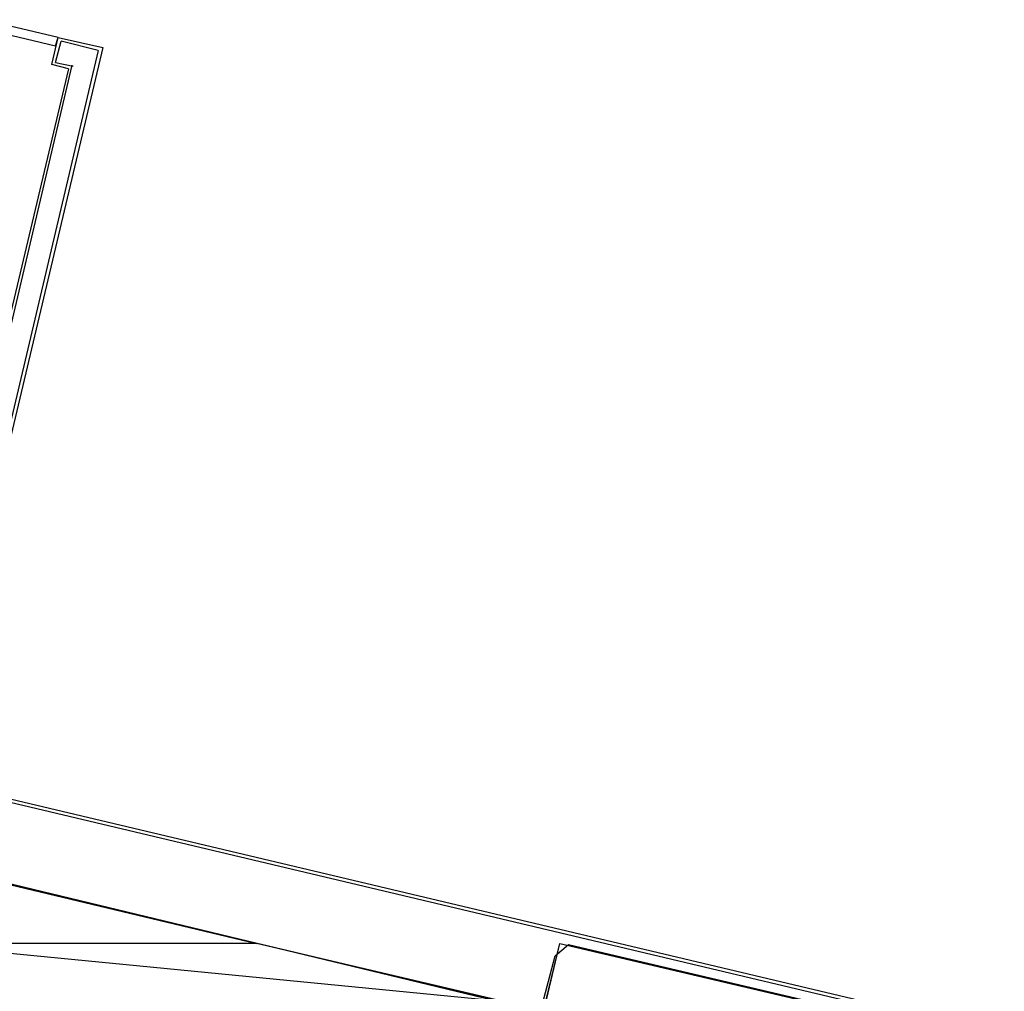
# Model space of a CAD drawing. Header units: feet. Extents: x -79 to 198, y -22 to 181.
# Tile 204 of 256: x 99 to 113, y 115 to 129. Entities that reach past the tile are written whole.
import ezdxf

# ---------------------------------------------------------------- set-up
doc = ezdxf.new("R2010")
doc.units = ezdxf.units.FT
for name, color, linetype in [('A-AREA-UNIDAD', 30, 'CONTINUOUS'), ('A-LINEA', 7, 'CONTINUOUS'), ('A-MURO-CONCRETO', 8, 'CONTINUOUS')]:
    doc.layers.add(name, color=color, linetype=linetype)

msp = doc.modelspace()

# ---------------------------------------------------------------- linework, layer by layer
at = {"layer": 'A-AREA-UNIDAD'}
msp.add_lwpolyline([(97.888, 117.0133), (106.512, 114.9333), (106.72, 115.7333), (106.912, 115.8933), (112.352, 114.6133), (112.56, 114.4178), (112.4, 113.8133), (113.6, 113.7778), (121.728, 111.8578), (121.76, 110.6844), (121.36, 109.0489), (121.952, 111.4489), (123.072, 111.5378), (130.72, 109.6889), (130.96, 110.0978), (132.08, 110.0978), (135.808, 109.2089)], dxfattribs=at)
at = {"layer": 'A-LINEA'}
for p, q in [((99.5067, 128.5111), (99.6, 128.8978)), ((99.56, 128.5378), (99.64, 128.8444)), ((99.6, 128.8978), (100.24, 128.7511)), ((100.1733, 128.7111), (99.64, 128.8444)), ((100.1733, 128.7111), (97.6933, 118.2178)), ((100.24, 128.7511), (97.7467, 118.2444)), ((99.7467, 128.4444), (98.1867, 121.8844)), ((98.2267, 121.8178), (99.8, 128.4978)), ((99.7467, 128.4444), (99.5067, 128.5111)), ((99.56, 128.5378), (99.8133, 128.4844)), ((97.7467, 118.2578), (123.4133, 112.1778)), ((123.4, 112.1244), (97.6933, 118.2178))]:
    msp.add_line(p, q, dxfattribs=at)
for points in [[(96.8133, 129.4311), (99.56, 128.7778), (99.6, 128.8978), (96.84, 129.5511), (96.8133, 129.4311)], [(97.7333, 117.0311), (106.56, 114.9378), (106.7867, 115.9111), (112.6267, 114.5378), (111.9333, 111.6178), (109.56, 101.5511), (96.56, 104.6311), (97.0133, 106.5778), (107.0933, 104.1911), (109.0133, 112.2978), (97.28, 115.0844), (97.7333, 117.0311)]]:
    msp.add_lwpolyline(points, dxfattribs=at)
at = {"layer": 'A-MURO-CONCRETO'}
for points in [[(97.7333, 117.0311), (102.44, 115.9111), (97.48, 115.9111), (97.7333, 117.0311), (97.7333, 117.0311)], [(97.48, 115.9111), (105.96, 115.0844), (97.28, 115.0844), (97.48, 115.9111), (97.48, 115.9111)], [(102.44, 115.9111), (97.48, 115.9111), (105.96, 115.0844), (102.44, 115.9111)], [(106.7867, 115.9111), (110.3067, 115.0844), (106.5867, 115.0844), (106.7867, 115.9111), (106.7867, 115.9111)]]:
    msp.add_lwpolyline(points, dxfattribs=at)

doc.saveas('drawing.dxf')
